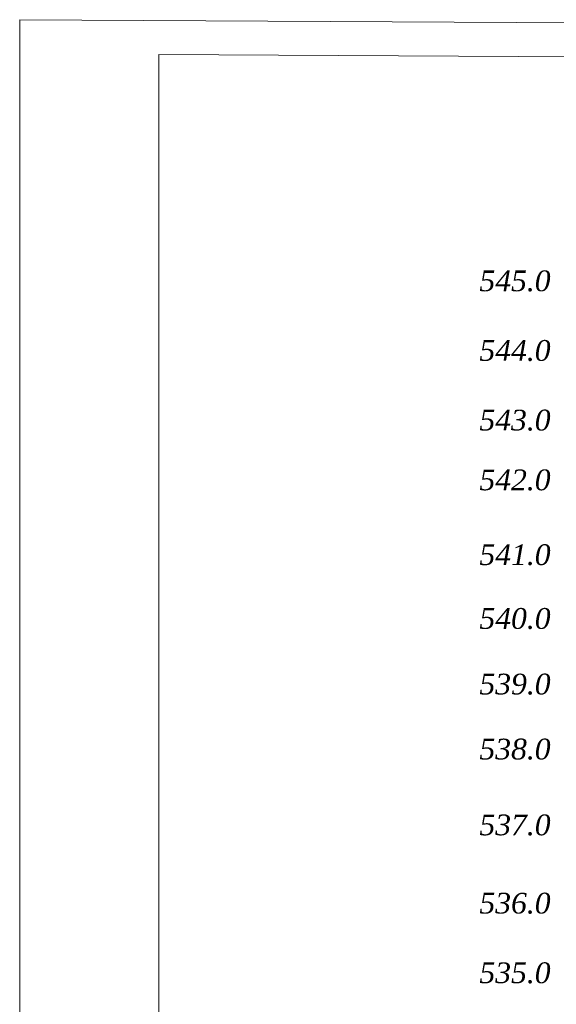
# Model space of a CAD drawing. Extents: x 0 to 362422, y 0 to 4201735.
# Tile 64 of 256: x 359886 to 359963, y 4199404 to 4199545. Entities that reach past the tile are written whole.
import ezdxf

# ---------------------------------------------------------------- set-up
doc = ezdxf.new("R2010")
doc.units = 0
doc.header["$LTSCALE"] = 0.5
doc.header["$MEASUREMENT"] = 0
doc.styles.add('ariac', font='ARIALN.TTF')

msp = doc.modelspace()

# ---------------------------------------------------------------- linework, layer by layer
at = {"layer": 'Defpoints', "color": 0, "lineweight": 13}
for p, q in [((359885.514, 4199125.373, 267.491), (359885.514, 4199545.373, 267.491)), ((359885.514, 4199545.373, 267.491), (360793.664, 4199540.202, 267.491)), ((359905.514, 4199130.373, 267.491), (359905.514, 4199540.373, 267.491)), ((359905.514, 4199540.373, 267.491), (360788.664, 4199535.202, 267.491))]:
    msp.add_line(p, q, dxfattribs=at)

# ---------------------------------------------------------------- texts
at = {"color": 5, "char_height": 3, "attachment_point": 1, "style": 'ariac'}
for s, insert in [('{\\fTimes New Roman|b0|i0|c204|p18;\\C0;5\\fTimes New Roman|b0|i0|c0|p18;45\\fTimes New Roman|b0|i0|c204|p18;.0}', (359951.585, 4199509.38, 267.491)), ('{\\fTimes New Roman|b0|i0|c204|p18;\\C0;5\\fTimes New Roman|b0|i0|c0|p18;44\\fTimes New Roman|b0|i0|c204|p18;.0}', (359951.585, 4199499.38, 267.491)), ('{\\fTimes New Roman|b0|i0|c204|p18;\\C0;5\\fTimes New Roman|b0|i0|c0|p18;43\\fTimes New Roman|b0|i0|c204|p18;.0}', (359951.585, 4199489.38, 267.491)), ('{\\fTimes New Roman|b0|i0|c204|p18;\\C0;54\\fTimes New Roman|b0|i0|c0|p18;2\\fTimes New Roman|b0|i0|c204|p18;.0}', (359951.585, 4199480.795, 267.491)), ('{\\fTimes New Roman|b0|i0|c204|p18;\\C0;54\\fTimes New Roman|b0|i0|c0|p18;1\\fTimes New Roman|b0|i0|c204|p18;.0}', (359951.585, 4199470.053, 267.491)), ('{\\fTimes New Roman|b0|i0|c204|p18;\\C0;54\\fTimes New Roman|b0|i0|c0|p18;0\\fTimes New Roman|b0|i0|c204|p18;.0}', (359951.585, 4199460.888, 267.491)), ('{\\fTimes New Roman|b0|i0|c204|p18;\\C0;5\\fTimes New Roman|b0|i0|c0|p18;39\\fTimes New Roman|b0|i0|c204|p18;.0}', (359951.585, 4199451.468, 267.491)), ('{\\fTimes New Roman|b0|i0|c204|p18;\\C0;5\\fTimes New Roman|b0|i0|c0|p18;38\\fTimes New Roman|b0|i0|c204|p18;.0}', (359951.585, 4199442.133, 267.491)), ('{\\fTimes New Roman|b0|i0|c204|p18;\\C0;5\\fTimes New Roman|b0|i0|c0|p18;37\\fTimes New Roman|b0|i0|c204|p18;.0}', (359951.585, 4199431.243, 267.491)), ('{\\fTimes New Roman|b0|i0|c204|p18;\\C0;5\\fTimes New Roman|b0|i0|c0|p18;36\\fTimes New Roman|b0|i0|c204|p18;.0}', (359951.585, 4199420.003, 267.491)), ('{\\fTimes New Roman|b0|i0|c204|p18;\\C0;5\\fTimes New Roman|b0|i0|c0|p18;35\\fTimes New Roman|b0|i0|c204|p18;.0}', (359951.585, 4199410.003, 267.491))]:
    msp.add_mtext_dynamic_manual_height_columns(s, width=16.55794, gutter_width=15, heights=[0], dxfattribs=dict(at, insert=insert))

doc.saveas('drawing.dxf')
